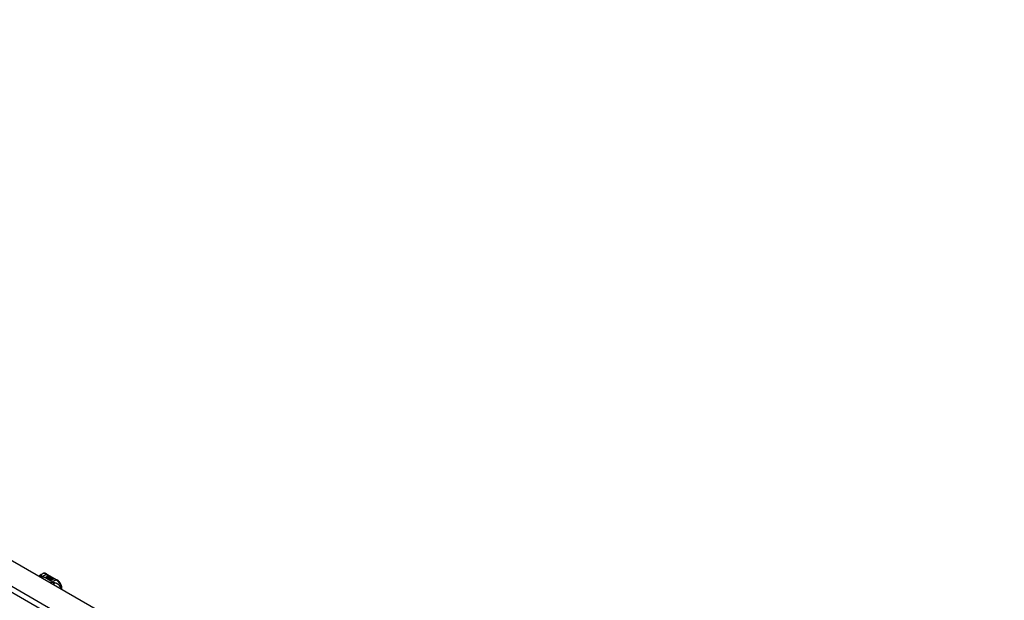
# Model space of a CAD drawing. Header units: inches. Extents: x 581 to 683, y 225 to 315.
# Tile 89 of 89: x 657 to 683, y 271 to 286. Entities that reach past the tile are written whole.
import ezdxf

# ---------------------------------------------------------------- set-up
doc = ezdxf.new("R2010")
doc.units = ezdxf.units.IN
doc.header["$MEASUREMENT"] = 0
doc.layers.add('Visible Edges(ANSI)', color=7, linetype='Continuous', lineweight=25)
doc.layers.add('Visible Tangent Edges(ANSI)', color=7, linetype='Continuous', lineweight=25)

msp = doc.modelspace()

# ---------------------------------------------------------------- linework, layer by layer
at = {"layer": 'Visible Edges(ANSI)'}
for p, q in [((632.486, 285.974), (683.118, 256.817)), ((657.865, 271.426), (657.905, 271.449)), ((657.996, 271.352), (658.034, 271.374)), ((658.01, 271.344), (657.996, 271.352)), ((658.034, 271.372), (657.998, 271.351)), ((658.048, 271.366), (658.01, 271.344)), ((658.012, 271.343), (658.05, 271.365)), ((658.026, 271.335), (658.012, 271.343)), ((658.05, 271.363), (658.014, 271.342)), ((658.023, 271.441), (658.287, 271.289)), ((658.024, 271.393), (658.043, 271.4)), ((658.043, 271.399), (658.024, 271.391)), ((658.069, 271.36), (658.026, 271.335)), ((658.027, 271.386), (658.027, 271.384)), ((658.028, 271.334), (658.075, 271.361)), ((658.06, 271.316), (658.028, 271.334)), ((658.05, 271.397), (658.03, 271.389)), ((658.073, 271.358), (658.03, 271.333)), ((658.034, 271.374), (658.034, 271.372)), ((658.036, 271.383), (658.036, 271.382)), ((658.036, 271.382), (658.036, 271.38)), ((658.043, 271.4), (658.05, 271.397)), ((658.043, 271.4), (658.043, 271.399)), ((658.048, 271.396), (658.043, 271.399)), ((658.043, 271.377), (658.043, 271.375)), ((658.046, 271.371), (658.043, 271.37)), ((658.043, 271.37), (658.048, 271.366)), ((658.043, 271.37), (658.043, 271.368)), ((658.047, 271.365), (658.043, 271.368)), ((658.081, 271.348), (658.043, 271.326)), ((658.043, 271.326), (658.083, 271.329)), ((658.043, 271.326), (658.043, 271.325)), ((658.083, 271.328), (658.045, 271.325)), ((658.065, 271.388), (658.046, 271.38)), ((658.046, 271.369), (658.051, 271.372)), ((658.051, 271.366), (658.046, 271.369)), ((658.047, 271.386), (658.059, 271.391)), ((658.059, 271.39), (658.047, 271.385)), ((658.047, 271.386), (658.047, 271.385)), ((658.051, 271.37), (658.047, 271.368)), ((658.051, 271.372), (658.049, 271.372)), ((658.05, 271.365), (658.061, 271.359)), ((658.05, 271.365), (658.05, 271.363)), ((658.061, 271.357), (658.05, 271.363)), ((658.081, 271.378), (658.051, 271.366)), ((658.051, 271.372), (658.051, 271.37)), ((658.054, 271.365), (658.078, 271.365)), ((658.061, 271.36), (658.054, 271.365)), ((658.078, 271.364), (658.057, 271.363)), ((658.059, 271.391), (658.065, 271.388)), ((658.059, 271.391), (658.059, 271.39)), ((658.064, 271.387), (658.059, 271.39)), ((658.079, 271.319), (658.06, 271.316)), ((658.076, 271.362), (658.061, 271.36)), ((658.061, 271.359), (658.069, 271.36)), ((658.061, 271.359), (658.061, 271.357)), ((658.066, 271.358), (658.061, 271.357)), ((658.063, 271.377), (658.075, 271.382)), ((658.075, 271.38), (658.063, 271.375)), ((658.075, 271.361), (658.07, 271.354)), ((658.07, 271.354), (658.081, 271.348)), ((658.07, 271.354), (658.07, 271.352)), ((658.079, 271.347), (658.07, 271.352)), ((658.072, 271.354), (658.077, 271.361)), ((658.08, 271.35), (658.072, 271.354)), ((658.077, 271.359), (658.073, 271.353)), ((658.075, 271.382), (658.081, 271.378)), ((658.075, 271.382), (658.075, 271.38)), ((658.08, 271.378), (658.075, 271.38)), ((658.075, 271.307), (658.079, 271.319)), ((658.079, 271.317), (658.075, 271.307)), ((658.138, 271.271), (658.075, 271.307)), ((658.077, 271.361), (658.076, 271.362)), ((658.077, 271.361), (658.077, 271.359)), ((658.078, 271.365), (658.085, 271.377)), ((658.085, 271.375), (658.078, 271.364)), ((658.078, 271.365), (658.078, 271.364)), ((658.079, 271.319), (658.079, 271.317)), ((658.086, 271.361), (658.08, 271.35)), ((658.083, 271.329), (658.088, 271.343)), ((658.088, 271.342), (658.083, 271.328)), ((658.083, 271.329), (658.083, 271.328)), ((658.085, 271.377), (658.092, 271.372)), ((658.085, 271.377), (658.085, 271.375)), ((658.091, 271.371), (658.085, 271.375)), ((658.111, 271.361), (658.086, 271.361)), ((658.092, 271.372), (658.087, 271.365)), ((658.087, 271.365), (658.088, 271.364)), ((658.087, 271.365), (658.087, 271.363)), ((658.088, 271.363), (658.087, 271.363)), ((658.088, 271.364), (658.103, 271.366)), ((658.103, 271.364), (658.088, 271.363)), ((658.088, 271.364), (658.088, 271.363)), ((658.088, 271.343), (658.088, 271.342)), ((658.099, 271.322), (658.092, 271.298)), ((658.092, 271.298), (658.106, 271.306)), ((658.092, 271.298), (658.092, 271.297)), ((658.106, 271.305), (658.093, 271.297)), ((658.096, 271.346), (658.096, 271.345)), ((658.099, 271.355), (658.099, 271.354)), ((658.099, 271.355), (658.116, 271.345)), ((658.116, 271.344), (658.099, 271.354)), ((658.122, 271.325), (658.099, 271.322)), ((658.111, 271.343), (658.1, 271.35)), ((658.103, 271.366), (658.111, 271.361)), ((658.103, 271.366), (658.103, 271.364)), ((658.108, 271.361), (658.103, 271.364)), ((658.106, 271.337), (658.103, 271.332)), ((658.103, 271.332), (658.139, 271.336)), ((658.137, 271.334), (658.103, 271.331)), ((658.103, 271.332), (658.103, 271.331)), ((658.106, 271.306), (658.153, 271.28)), ((658.106, 271.306), (658.106, 271.305)), ((658.152, 271.279), (658.106, 271.305)), ((658.108, 271.357), (658.112, 271.359)), ((658.108, 271.307), (658.124, 271.316)), ((658.155, 271.281), (658.108, 271.307)), ((658.112, 271.358), (658.11, 271.356)), ((658.124, 271.315), (658.11, 271.307)), ((658.111, 271.343), (658.111, 271.342)), ((658.112, 271.359), (658.112, 271.358)), ((658.116, 271.345), (658.116, 271.344)), ((658.118, 271.321), (658.122, 271.325)), ((658.139, 271.325), (658.118, 271.321)), ((658.12, 271.349), (658.12, 271.347)), ((658.122, 271.323), (658.121, 271.322)), ((658.122, 271.325), (658.122, 271.323)), ((658.124, 271.316), (658.17, 271.289)), ((658.124, 271.316), (658.124, 271.315)), ((658.169, 271.289), (658.124, 271.315)), ((658.126, 271.317), (658.139, 271.325)), ((658.172, 271.291), (658.126, 271.317)), ((658.139, 271.324), (658.127, 271.317)), ((658.139, 271.336), (658.133, 271.331)), ((658.133, 271.331), (658.176, 271.332)), ((658.133, 271.331), (658.133, 271.33)), ((658.166, 271.33), (658.133, 271.33)), ((658.153, 271.28), (658.138, 271.271)), ((658.139, 271.325), (658.139, 271.324)), ((658.176, 271.332), (658.142, 271.326)), ((658.142, 271.326), (658.187, 271.299)), ((658.142, 271.326), (658.142, 271.324)), ((658.186, 271.299), (658.142, 271.324)), ((658.17, 271.289), (658.155, 271.281)), ((658.187, 271.299), (658.172, 271.291)), ((658.418, 271.041), (658.418, 271.062))]:
    msp.add_line(p, q, dxfattribs=at)
at = {"layer": 'Visible Edges(ANSI)', "flags": 128}
for points in [[(657.823, 271.383), (657.831, 271.396), (657.841, 271.407), (657.852, 271.417), (657.865, 271.426)], [(658.023, 271.441), (658.009, 271.449), (657.994, 271.454), (657.979, 271.459), (657.964, 271.461), (657.949, 271.462), (657.934, 271.46), (657.919, 271.456), (657.905, 271.449)], [(658.418, 271.062), (658.418, 271.078), (658.416, 271.095), (658.412, 271.111), (658.408, 271.127), (658.403, 271.144), (658.396, 271.16), (658.389, 271.176), (658.38, 271.192), (658.371, 271.207), (658.361, 271.221), (658.35, 271.235), (658.339, 271.248), (658.327, 271.26), (658.314, 271.271), (658.301, 271.28), (658.287, 271.289)]]:
    msp.add_lwpolyline(points, dxfattribs=at)
at = {"layer": 'Visible Edges(ANSI)'}
for centre, major_axis, start_param, end_param in [((658.024, 271.387), (-0.007, 0), 5.820233, 7.062977), ((658.024, 271.385), (-0.007, 0), 5.820233, 6.078955), ((658.035, 271.384), (0.0192, 0), 2.164208, 2.67864), ((658.035, 271.382), (-0.0192, 0), 5.305801, 5.820233), ((658.031, 271.391), (-0.0164, 0), 0.779792, 1.90155), ((658.035, 271.385), (-0.0082, 0), 5.323118, 5.90879), ((658.031, 271.386), (-0.004, 0), 5.90879, 7.175095), ((658.031, 271.384), (-0.004, 0), 0, 0.89191), ((658.034, 271.388), (0.0084, 0), 4.033503, 4.932446), ((658.034, 271.386), (-0.0084, 0), 0.89191, 1.767313), ((658.039, 271.378), (-0.00676, 0), 5.794367, 7.059467), ((658.05, 271.374), (0.0192, 0), 2.419321, 2.652775), ((658.05, 271.373), (-0.0192, 0), 5.560914, 5.794367), ((658.039, 271.376), (-0.00676, 0), 5.794367, 6.071487), ((658.046, 271.381), (-0.016, 0), 0.776281, 1.787416), ((658.045, 271.38), (0.016, 0), 3.905964, 4.740051), ((658.045, 271.379), (-0.016, 0), 0.764371, 1.402544), ((658.029, 271.401), (0.031, 0), 4.949028, 5.337665), ((658.029, 271.399), (-0.031, 0), 1.80809, 2.196072), ((658.051, 271.376), (-0.0082, 0), 5.323254, 5.908937), ((658.047, 271.377), (-0.004, 0), 5.908937, 7.173827), ((658.047, 271.375), (-0.004, 0), 0, 0.890642), ((658.05, 271.379), (0.0084, 0), 4.032234, 4.932287), ((658.05, 271.377), (-0.0084, 0), 0.890642, 1.484281), ((658.05, 271.377), (-0.0084, 0), 1.514337, 1.790695), ((658.045, 271.392), (0.031, 0), 4.932287, 5.323254), ((658.045, 271.39), (-0.031, 0), 1.790695, 2.181662), ((658.098, 271.347), (-0.0101, 0), 5.913952, 6.982716), ((658.106, 271.345), (-0.0188, 0), 5.081623, 5.913952), ((658.106, 271.344), (-0.0188, 0), 5.081623, 5.913952), ((658.098, 271.345), (-0.0101, 0), 5.913952, 6.142632), ((658.106, 271.35), (0.022, 0), 3.701478, 4.680599), ((658.106, 271.348), (-0.022, 0), 0.559885, 1.507168), ((658.106, 271.35), (-0.0199, 0), 0.617996, 1.556283), ((658.102, 271.346), (-0.00637, 0), 4.999578, 6.390788), ((658.103, 271.346), (-0.0073, 0), 0.107602, 1.123637), ((658.102, 271.345), (-0.00637, 0), 0, 0.107602), ((658.103, 271.345), (-0.0073, 0), 0.107602, 1.123637), ((658.105, 271.348), (0.0112, 0), 4.26523, 5.375571), ((658.105, 271.347), (0.0112, 0), 4.26523, 5.375571), ((658.106, 271.354), (-0.0265, 0), 1.556283, 2.296236), ((658.1, 271.346), (0.0205, 0), 0.343453, 1.17916), ((658.093, 271.339), (0.0405, 0), 0.638101, 1.087938), ((658.093, 271.337), (-0.0405, 0), 3.779694, 4.229531), ((658.113, 271.349), (0.0064, 0), 5.210263, 6.626638), ((658.113, 271.347), (0.0064, 0), 5.210263, 6.283185), ((658.115, 271.348), (0.0132, 0), 5.437829, 6.921287), ((658.115, 271.346), (0.0132, 0), 0.108138, 0.638101)]:
    msp.add_ellipse(centre, major_axis=major_axis, ratio=0.575862, start_param=start_param, end_param=end_param, dxfattribs=at)
at = {"layer": 'Visible Tangent Edges(ANSI)'}
for p, q in [((682.458, 256.356), (631.825, 285.513)), ((631.895, 285.634), (682.528, 256.477)), ((657.896, 271.378), (658.003, 271.439)), ((658.003, 271.439), (658.268, 271.287)), ((658.018, 271.389), (658.018, 271.387)), ((658.024, 271.393), (658.024, 271.391)), ((658.029, 271.384), (658.029, 271.383)), ((658.033, 271.38), (658.033, 271.378)), ((658.045, 271.375), (658.045, 271.374)), ((658.052, 271.374), (658.052, 271.373)), ((658.063, 271.377), (658.063, 271.375)), ((658.088, 271.349), (658.088, 271.347)), ((658.096, 271.346), (658.096, 271.344)), ((658.1, 271.343), (658.1, 271.341)), ((658.126, 271.352), (658.126, 271.351)), ((658.268, 271.287), (658.16, 271.225))]:
    msp.add_line(p, q, dxfattribs=at)
at = {"layer": 'Visible Tangent Edges(ANSI)', "flags": 128}
for points in [[(657.881, 271.396), (657.879, 271.396), (657.876, 271.396), (657.874, 271.396), (657.872, 271.395), (657.87, 271.395), (657.868, 271.395), (657.866, 271.394), (657.864, 271.394), (657.862, 271.393), (657.86, 271.393), (657.857, 271.392), (657.855, 271.391), (657.853, 271.391), (657.851, 271.39), (657.849, 271.389), (657.847, 271.388), (657.845, 271.387), (657.843, 271.386), (657.841, 271.385), (657.84, 271.383), (657.838, 271.382), (657.836, 271.381), (657.834, 271.379), (657.833, 271.378)], [(657.881, 271.396), (657.88, 271.398), (657.88, 271.401), (657.88, 271.403), (657.879, 271.405), (657.879, 271.407), (657.879, 271.409), (657.878, 271.411), (657.878, 271.413), (657.878, 271.415), (657.877, 271.417), (657.877, 271.418), (657.876, 271.42), (657.875, 271.421), (657.875, 271.422), (657.874, 271.424), (657.873, 271.425), (657.873, 271.425), (657.872, 271.426), (657.871, 271.427), (657.87, 271.427), (657.868, 271.427), (657.867, 271.427), (657.866, 271.427), (657.865, 271.426)], [(657.896, 271.378), (657.894, 271.377), (657.893, 271.377), (657.892, 271.376), (657.89, 271.376), (657.889, 271.375), (657.888, 271.374), (657.887, 271.374), (657.885, 271.373), (657.884, 271.373), (657.883, 271.372), (657.881, 271.371), (657.88, 271.37), (657.879, 271.37), (657.877, 271.369), (657.876, 271.368), (657.875, 271.367), (657.874, 271.366), (657.872, 271.365), (657.871, 271.365), (657.87, 271.364), (657.868, 271.363), (657.867, 271.362), (657.866, 271.361), (657.865, 271.359)], [(657.896, 271.378), (657.894, 271.378), (657.893, 271.379), (657.892, 271.38), (657.891, 271.381), (657.89, 271.382), (657.889, 271.383), (657.888, 271.384), (657.887, 271.385), (657.887, 271.385), (657.886, 271.386), (657.885, 271.387), (657.884, 271.388), (657.884, 271.389), (657.883, 271.389), (657.883, 271.39), (657.882, 271.391), (657.882, 271.391), (657.882, 271.392), (657.881, 271.393), (657.881, 271.393), (657.881, 271.394), (657.881, 271.395), (657.881, 271.395), (657.881, 271.396)], [(657.906, 271.371), (657.905, 271.37), (657.904, 271.37), (657.903, 271.369), (657.903, 271.368), (657.902, 271.367), (657.901, 271.366), (657.9, 271.366), (657.899, 271.365), (657.898, 271.364), (657.898, 271.363), (657.897, 271.362), (657.896, 271.361), (657.895, 271.36), (657.894, 271.359), (657.893, 271.358), (657.892, 271.357), (657.892, 271.356), (657.891, 271.355), (657.89, 271.353), (657.889, 271.352), (657.888, 271.351), (657.887, 271.35), (657.887, 271.349), (657.886, 271.347)], [(657.906, 271.371), (657.905, 271.371), (657.905, 271.371), (657.904, 271.372), (657.904, 271.372), (657.903, 271.372), (657.903, 271.372), (657.902, 271.373), (657.902, 271.373), (657.902, 271.373), (657.901, 271.373), (657.901, 271.374), (657.9, 271.374), (657.9, 271.374), (657.899, 271.374), (657.899, 271.375), (657.899, 271.375), (657.898, 271.375), (657.898, 271.376), (657.897, 271.376), (657.897, 271.376), (657.897, 271.376), (657.896, 271.377), (657.896, 271.377), (657.896, 271.378)], [(658.149, 271.231), (658.141, 271.238), (658.133, 271.245), (658.124, 271.252), (658.116, 271.258), (658.107, 271.265), (658.098, 271.271), (658.089, 271.278), (658.079, 271.284), (658.07, 271.29), (658.06, 271.297), (658.05, 271.303), (658.04, 271.309), (658.03, 271.314), (658.019, 271.32), (658.009, 271.326), (657.998, 271.331), (657.987, 271.337), (657.976, 271.342), (657.965, 271.347), (657.953, 271.352), (657.942, 271.357), (657.93, 271.362), (657.918, 271.366), (657.906, 271.371)], [(658.149, 271.231), (658.148, 271.231), (658.146, 271.23), (658.145, 271.23), (658.144, 271.229), (658.143, 271.229), (658.142, 271.228), (658.14, 271.227), (658.139, 271.227), (658.138, 271.226), (658.137, 271.225), (658.135, 271.225), (658.134, 271.224), (658.133, 271.223), (658.132, 271.222), (658.13, 271.221), (658.129, 271.22), (658.128, 271.22), (658.127, 271.219), (658.126, 271.218), (658.124, 271.217), (658.123, 271.216), (658.122, 271.215), (658.121, 271.214), (658.119, 271.213)], [(658.16, 271.225), (658.159, 271.224), (658.159, 271.224), (658.158, 271.223), (658.157, 271.222), (658.156, 271.221), (658.155, 271.22), (658.155, 271.219), (658.154, 271.219), (658.153, 271.218), (658.152, 271.217), (658.152, 271.216), (658.151, 271.215), (658.15, 271.214), (658.149, 271.212), (658.148, 271.211), (658.147, 271.21), (658.147, 271.209), (658.146, 271.208), (658.145, 271.207), (658.144, 271.205), (658.143, 271.204), (658.143, 271.203), (658.142, 271.202), (658.141, 271.2)], [(658.16, 271.225), (658.159, 271.225), (658.159, 271.226), (658.158, 271.226), (658.158, 271.226), (658.157, 271.226), (658.157, 271.227), (658.156, 271.227), (658.156, 271.227), (658.155, 271.227), (658.155, 271.227), (658.154, 271.228), (658.154, 271.228), (658.153, 271.228), (658.153, 271.228), (658.152, 271.229), (658.152, 271.229), (658.151, 271.229), (658.151, 271.229), (658.151, 271.23), (658.15, 271.23), (658.15, 271.23), (658.149, 271.231), (658.149, 271.231), (658.149, 271.231)], [(658.197, 271.214), (658.195, 271.214), (658.194, 271.214), (658.193, 271.215), (658.191, 271.215), (658.19, 271.215), (658.189, 271.215), (658.187, 271.216), (658.186, 271.216), (658.184, 271.217), (658.183, 271.217), (658.181, 271.217), (658.18, 271.218), (658.178, 271.218), (658.176, 271.219), (658.175, 271.22), (658.173, 271.22), (658.171, 271.221), (658.17, 271.221), (658.168, 271.222), (658.166, 271.223), (658.165, 271.223), (658.163, 271.224), (658.162, 271.225), (658.16, 271.225)], [(658.382, 271.061), (658.379, 271.076), (658.375, 271.089), (658.37, 271.102), (658.363, 271.115), (658.356, 271.126), (658.349, 271.136), (658.341, 271.146), (658.333, 271.154), (658.324, 271.162), (658.316, 271.168), (658.307, 271.175), (658.299, 271.18), (658.29, 271.185), (658.282, 271.189), (658.273, 271.193), (658.265, 271.197), (658.256, 271.2), (658.248, 271.203), (658.239, 271.205), (658.231, 271.207), (658.222, 271.209), (658.214, 271.211), (658.205, 271.213), (658.197, 271.214)], [(658.197, 271.214), (658.197, 271.212), (658.197, 271.211), (658.198, 271.209), (658.198, 271.208), (658.199, 271.206), (658.199, 271.204), (658.199, 271.202), (658.2, 271.2), (658.2, 271.199), (658.2, 271.197), (658.2, 271.195), (658.201, 271.193), (658.201, 271.19), (658.201, 271.188), (658.201, 271.186), (658.201, 271.184), (658.201, 271.182), (658.201, 271.18), (658.201, 271.177), (658.201, 271.175), (658.201, 271.173), (658.201, 271.17), (658.201, 271.168), (658.201, 271.166)]]:
    msp.add_lwpolyline(points, dxfattribs=at)
at = {"layer": 'Visible Tangent Edges(ANSI)'}
for centre, major_axis, ratio, start_param, end_param in [((658.003, 271.278), (-0.098, 0.171), 0.578093, 5.499721, 6.283185), ((658.003, 271.407), (0.0196, 0.0341), 0.578093, 0, 0.783464), ((658.268, 271.255), (0.0196, 0.0341), 0.578093, 0, 0.783464), ((658.268, 271.126), (0.098, -0.171), 0.578093, 0.795218, 2.358128), ((658.379, 271.062), (0.0394, 0), 0.575862, 5.537379, 6.283185)]:
    msp.add_ellipse(centre, major_axis=major_axis, ratio=ratio, start_param=start_param, end_param=end_param, dxfattribs=at)

doc.saveas('drawing.dxf')
